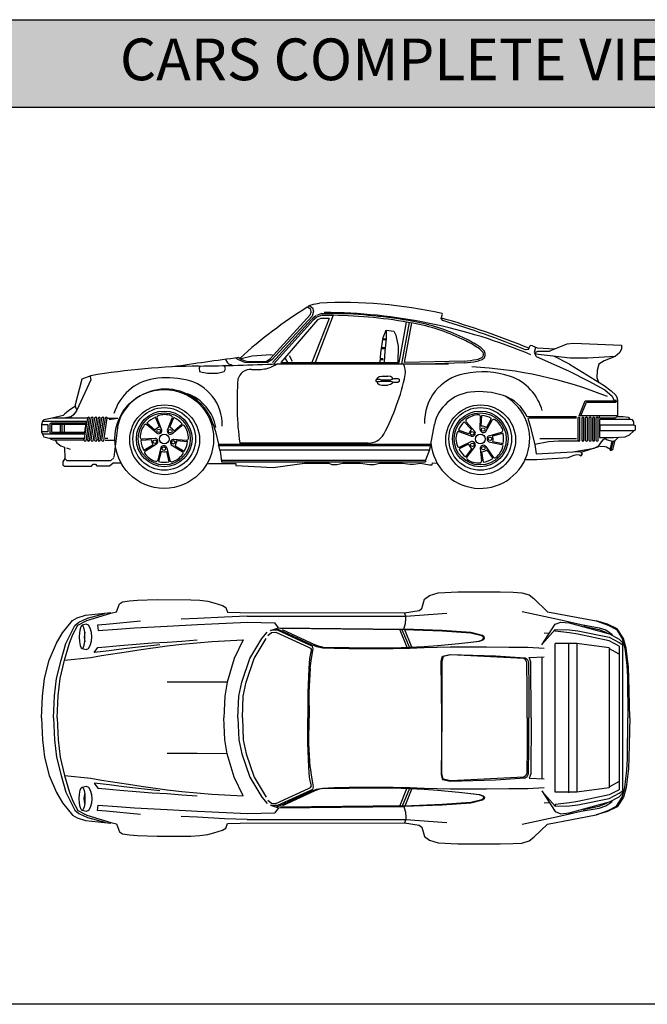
# Model space of a CAD drawing. Header units: millimetres. Extents: x 1343 to 64046, y 44602 to 77982.
# Tile 47 of 68: x 30364 to 34879, y 70903 to 77982. Entities that reach past the tile are written whole.
import ezdxf

# ---------------------------------------------------------------- set-up
doc = ezdxf.new("R2010")
doc.units = ezdxf.units.MM
doc.layers.add('L1', color=7, linetype='Continuous')
doc.styles.get("Standard").update_dxf_attribs({"font": 'arial.ttf'})

# ---------------------------------------------------------------- blocks, each defined once
blk = doc.blocks.new('A$C13810344')
for p, q in [((1914.5, 1301.8), (1924.8, 1314.8)), ((1936.8, 1285.9), (1914.5, 1301.8)), ((1924.8, 1314.8), (1957.3, 1325.4)), ((1924.8, 1314.8), (1949.5, 1298.6)), ((1939.9, 1266.8), (1936.8, 1285.9)), ((1949.5, 1298.6), (1955.8, 1273.2)), ((1957.3, 1325.4), (1999.3, 1331.8)), ((1644.7, 930.3), (1933.6, 1247.8)), ((1946.3, 1238.3), (1657.4, 923.9)), ((1943.2, 1215), (1660.6, 903.9)), ((1952.6, 1206.5), (1670.1, 895.4)), ((1984.4, 1212.9), (1721.8, 904.9)), ((1933.6, 1247.8), (1939.9, 1266.8)), ((1972.8, 1241.4), (1944.2, 1216)), ((2070.1, 1222.4), (1945.1, 904.9)), ((1955.8, 1273.2), (1946.3, 1238.3)), ((1981.2, 1231.9), (1952.6, 1206.5)), ((2098.7, 1244.6), (1969.3, 904.9)), ((2015.3, 1256.6), (1977.2, 1243.9)), ((2019.3, 1244.6), (1981.2, 1231.9)), ((2009.8, 1222.4), (1984.4, 1212.9)), ((2041.5, 1222.4), (2009.8, 1222.4)), ((2019.3, 1257.3), (2057.4, 1257.3)), ((2019.3, 1244.6), (2057.4, 1244.6)), ((2070.1, 1222.4), (2041.5, 1222.4)), ((2057.4, 1257.3), (2098.7, 1257.3)), ((2057.4, 1244.6), (2098.7, 1244.6)), ((2875.9, 1222.5), (2884.1, 1252.7)), ((2886.1, 1207.1), (2875.9, 1222.5)), ((2884.1, 1252.7), (2882, 1256.7)), ((2457.5, 1085.9), (2479.7, 1136.7)), ((2479.7, 1136.7), (2479.7, 1076.3)), ((2479.7, 1136.7), (2533.7, 1130.3)), ((2572.9, 904.9), (2626.1, 1195.8)), ((2591.8, 896), (2646, 1192.4)), ((2611.1, 905.5), (2663, 1189.3)), ((2441.6, 974.7), (2457.5, 1085.9)), ((2457.5, 1076.3), (2476.5, 1076.3)), ((2457.5, 1070), (2476.5, 1070)), ((2479.7, 1076.3), (2470.2, 987.4)), ((2533.7, 1130.3), (2549.5, 1101.7)), ((2549.5, 1101.7), (2565.4, 1022.4)), ((2447.9, 1012.8), (2467, 1012.8)), ((2447.9, 1006.5), (2467, 1006.5)), ((2565.4, 1022.4), (2562.2, 904.9)), ((3502.8, 997.5), (3482.1, 995.5)), ((3502.8, 997.5), (3515.7, 1026.3)), ((3531.4, 1025.8), (3515.7, 1026.3)), ((3531.4, 1025.8), (3565.5, 1009.7)), ((3552.8, 1012.8), (3543.3, 977.9)), ((3565.5, 1009.7), (3692.5, 1003.3)), ((3692.5, 1003.3), (3651.3, 984.3)), ((3692.5, 1003.3), (3781.4, 1038.2)), ((3781.4, 1038.2), (3825.9, 1044.6)), ((3825.9, 1044.6), (4172, 1028.7)), ((4172, 1003.3), (4159.3, 977.9)), ((4172, 1028.7), (4172, 1003.3)), ((1324, 927.1), (1336.7, 901.7)), ((1412.9, 927.1), (1397, 936.6)), ((1463.7, 904.9), (1412.9, 927.1)), ((1436.3, 934), (1515.7, 953.1)), ((1515.7, 953.1), (1649.1, 962.6)), ((1619.3, 914.4), (1644.7, 930.3)), ((1657.4, 923.9), (1625.6, 904.9)), ((1649.1, 962.6), (1661.8, 959.4)), ((1753, 933.7), (1768.5, 904.9)), ((1781.2, 955.7), (1803.4, 914.4)), ((2435.2, 904.9), (2441.6, 974.7)), ((2438.4, 933.5), (2457.5, 933.5)), ((2438.4, 927.1), (2457.5, 927.1)), ((2470.2, 987.4), (2463.8, 908.1)), ((3543.3, 977.9), (3559.2, 949.3)), ((3568.7, 984.3), (3552.8, 977.9)), ((3552.8, 977.9), (3552.8, 965.2)), ((3698.9, 949.3), (3552.8, 965.2)), ((3559.2, 949.3), (3791, 844.6)), ((3651.3, 984.3), (3568.7, 984.3)), ((3797.3, 892.2), (3686.1, 950.7)), ((3803.7, 936.6), (3698.9, 949.3)), ((3930.7, 936.6), (3803.7, 936.6)), ((4127.5, 949.3), (3930.7, 936.6)), ((4127.5, 949.3), (4048.1, 917.6)), ((4159.3, 977.9), (4127.5, 949.3)), ((1139.8, 876.3), (1133.5, 863.6)), ((1133.5, 863.6), (1136.7, 841.4)), ((1317.6, 876.3), (1304.9, 882.7)), ((1314.5, 841.4), (1324, 860.4)), ((1324, 860.4), (1317.6, 876.3)), ((1336.7, 901.7), (1346.2, 895.4)), ((1346.2, 895.4), (1368.4, 889)), ((1555.8, 901.7), (1463.7, 904.9)), ((1514.5, 911.2), (1619.3, 914.4)), ((1625.6, 904.9), (1555.8, 901.7)), ((1695.5, 895.4), (2927.4, 895.4)), ((1721.8, 904.9), (2572.9, 904.9)), ((3040.3, 914.8), (2611.1, 905.5)), ((3041, 902.1), (2830.6, 895.4)), ((3797.3, 892.2), (4048.1, 739.8)), ((4010, 892.2), (3997.3, 847.7)), ((4048.1, 917.6), (4010, 892.2)), ((288.9, 784.2), (241.3, 600.1)), ((355.6, 781.1), (254, 562)), ((355.6, 809.6), (288.9, 784.2)), ((349.3, 803.3), (355.6, 781.1)), ((1136.7, 841.4), (1155.7, 835)), ((1155.7, 835), (1193.8, 828.7)), ((1193.8, 828.7), (1266.8, 828.7)), ((1266.8, 828.7), (1295.4, 835)), ((1295.4, 835), (1314.5, 841.4)), ((2406.7, 777.9), (2413, 784.2)), ((2413, 784.2), (2416.2, 793.8)), ((2413, 784.2), (2432.1, 784.2)), ((2416.2, 793.8), (2428.9, 803.3)), ((2428.9, 803.3), (2447.9, 806.5)), ((2432.1, 784.2), (2441.6, 781.1)), ((2441.6, 781.1), (2511.4, 781.1)), ((2447.9, 806.5), (2492.4, 806.5)), ((2511.4, 803.3), (2492.4, 806.5)), ((2524.1, 793.8), (2511.4, 803.3)), ((2511.4, 781.1), (2536.8, 790.6)), ((2526, 787.1), (2524.1, 793.8)), ((2536.8, 790.6), (2562.2, 790.6)), ((2562.2, 790.6), (2571.8, 784.2)), ((2571.8, 784.2), (2571.8, 768.4)), ((3791, 844.6), (3937, 771.5)), ((3997.3, 847.7), (3994.2, 796.9)), ((3994.2, 796.9), (4006.9, 762)), ((2406.7, 768.4), (2406.7, 777.9)), ((2413, 765.2), (2406.7, 768.4)), ((2432.1, 765.2), (2413, 765.2)), ((2413, 765.2), (2416.2, 755.7)), ((2416.2, 755.7), (2428.9, 746.1)), ((2428.9, 746.1), (2447.9, 743)), ((2441.6, 768.4), (2432.1, 765.2)), ((2511.4, 768.4), (2441.6, 768.4)), ((2447.9, 743), (2492.4, 743)), ((2511.4, 746.1), (2492.4, 743)), ((2536.8, 762), (2511.4, 768.4)), ((2524.1, 755.7), (2511.4, 746.1)), ((2527.3, 765.2), (2524.1, 755.7)), ((2562.2, 762), (2536.8, 762)), ((2571.8, 768.4), (2562.2, 762)), ((3937, 771.5), (4051.3, 708)), ((4048.1, 739.8), (4098.9, 701.7)), ((4051.3, 708), (4105.3, 663.6)), ((4098.9, 701.7), (4130.7, 669.9)), ((4105.3, 663.6), (4118, 635)), ((4130.7, 669.9), (4140.2, 647.7)), ((4140.2, 647.7), (4143.4, 628.7)), ((244.5, 590.6), (203.2, 565.2)), ((241.3, 600.1), (244.5, 581)), ((244.5, 581), (254, 565.2)), ((3867.2, 520.7), (3911.6, 628.7)), ((3879.9, 520.7), (3920.4, 619.1)), ((3911.6, 628.7), (4130.7, 628.7)), ((3920.4, 619.1), (4130.7, 619.1)), ((4118, 635), (4137, 635)), ((4130.7, 628.7), (4143.4, 619.1)), ((4143.4, 628.7), (4143.4, 517.5)), ((76.2, 504.8), (15.9, 492.1)), ((155.6, 523.9), (76.2, 504.8)), ((330.2, 504.8), (76.2, 504.8)), ((168.3, 536.6), (155.6, 523.9)), ((203.2, 565.2), (168.3, 536.6)), ((212.7, 514.4), (171.5, 508)), ((231.8, 530.2), (212.7, 514.4)), ((254, 562), (231.8, 530.2)), ((330.2, 504.8), (304.8, 346.1)), ((320.7, 342.9), (346.1, 508)), ((339.7, 511.2), (330.2, 504.8)), ((355.6, 504.8), (330.2, 346.1)), ((346.1, 508), (339.7, 511.2)), ((346.1, 342.9), (371.5, 508)), ((365.1, 511.2), (355.6, 504.8)), ((381, 504.8), (355.6, 346.1)), ((371.5, 508), (365.1, 511.2)), ((371.5, 342.9), (396.9, 508)), ((390.5, 511.2), (381, 504.8)), ((406.4, 504.8), (381, 346.1)), ((396.9, 508), (390.5, 511.2)), ((396.9, 342.9), (422.3, 508)), ((415.9, 511.2), (406.4, 504.8)), ((431.8, 504.8), (406.4, 346.1)), ((422.3, 508), (415.9, 511.2)), ((422.3, 342.9), (447.7, 508)), ((441.3, 511.2), (431.8, 504.8)), ((457.2, 504.8), (431.8, 346.1)), ((447.7, 508), (441.3, 511.2)), ((447.7, 342.9), (473.1, 508)), ((466.7, 511.2), (457.2, 504.8)), ((473.1, 508), (466.7, 511.2)), ((473.1, 504.8), (549.3, 504.8)), ((485.8, 495.3), (549.3, 504.8)), ((565.2, 508), (549.3, 454)), ((848.8, 441.5), (819.1, 511.4)), ((866.2, 419.5), (831.1, 505.6)), ((905.5, 419.5), (940.6, 505.6)), ((922.2, 439), (951.9, 509)), ((3154.6, 423.4), (3157, 516.4)), ((3163.4, 447.6), (3166.4, 523.6)), ((3201.7, 435.7), (3237.7, 502.7)), ((3848.1, 514.4), (3492.5, 514.4)), ((3498.9, 504.8), (3514.7, 447.7)), ((3848.1, 504.8), (3505.2, 504.8)), ((3867.2, 511.2), (3857.6, 504.8)), ((3857.6, 504.8), (3857.6, 346.1)), ((4143.4, 520.7), (3867.2, 520.7)), ((3873.5, 508), (3867.2, 511.2)), ((3873.5, 342.9), (3873.5, 508)), ((3895.7, 511.2), (3886.2, 504.8)), ((3886.2, 504.8), (3886.2, 346.1)), ((3902.1, 508), (3895.7, 511.2)), ((3902.1, 342.9), (3902.1, 508)), ((3921.1, 511.2), (3911.6, 504.8)), ((3911.6, 504.8), (3911.6, 346.1)), ((3927.5, 508), (3921.1, 511.2)), ((3927.5, 342.9), (3927.5, 508)), ((3946.5, 511.2), (3937, 504.8)), ((3937, 504.8), (3937, 346.1)), ((3952.9, 508), (3946.5, 511.2)), ((3952.9, 342.9), (3952.9, 508)), ((3971.9, 511.2), (3962.4, 504.8)), ((3962.4, 504.8), (3962.4, 346.1)), ((3978.3, 508), (3971.9, 511.2)), ((3978.3, 342.9), (3978.3, 508)), ((3997.3, 511.2), (3987.8, 504.8)), ((3987.8, 504.8), (3987.8, 346.1)), ((4003.7, 508), (3997.3, 511.2)), ((4003.7, 342.9), (4003.7, 508)), ((4013.2, 508), (4013.2, 520.7)), ((4013.2, 508), (4127.5, 508)), ((4127.5, 508), (4143.4, 517.5)), ((4143.4, 517.5), (4184.7, 517.5)), ((4184.7, 517.5), (4219.6, 511.2)), ((4219.6, 511.2), (4235.5, 495.3)), ((6.4, 482.6), (0, 460.4)), ((0, 460.4), (0, 406.4)), ((0, 460.4), (44.5, 460.4)), ((15.9, 492.1), (6.4, 482.6)), ((6.4, 482.6), (320.7, 482.6)), ((44.5, 460.4), (44.5, 406.4)), ((69.9, 469.9), (60.3, 463.6)), ((60.3, 463.6), (60.3, 400.1)), ((314.3, 469.9), (69.9, 469.9)), ((314.3, 460.4), (73, 460.4)), ((73, 460.4), (73, 403.2)), ((133.4, 460.4), (133.4, 403.2)), ((146.1, 460.4), (146.1, 403.2)), ((161.9, 460.4), (161.9, 403.2)), ((320.7, 482.6), (308, 390.5)), ((549.3, 454), (520.7, 225.4)), ((828.9, 397), (757.9, 457.1)), ((815.6, 419), (758.2, 468.9)), ((938.3, 391), (1009.4, 451)), ((953.8, 414.3), (1011.2, 464.2)), ((1231.9, 466.7), (1251, 409.6)), ((2800.4, 317.5), (2825.8, 460.4)), ((3093.9, 423.9), (3041.3, 478.8)), ((3117.9, 409.5), (3054.6, 477.6)), ((3195.5, 408.4), (3240.7, 489.7)), ((3514.7, 447.7), (3549.7, 314.3)), ((4235.5, 495.3), (4013.2, 495.3)), ((4013.2, 495.3), (4013.2, 365.1)), ((4019.6, 412.8), (4019.6, 457.2)), ((4019.6, 457.2), (4260.9, 457.2)), ((4251.3, 492.1), (4235.5, 495.3)), ((4260.9, 479.4), (4251.3, 492.1)), ((4260.9, 457.2), (4260.9, 479.4)), ((4260.9, 457.2), (4270.4, 450.9)), ((4270.4, 450.9), (4270.4, 419.1)), ((0, 406.4), (6.4, 390.5)), ((44.5, 406.4), (0, 406.4)), ((308, 390.5), (6.4, 390.5)), ((6.4, 390.5), (15.9, 371.5)), ((15.9, 371.5), (54, 362)), ((54, 362), (301.6, 362)), ((60.3, 400.1), (69.9, 393.7)), ((69.9, 352.4), (63.5, 362)), ((69.9, 393.7), (308, 393.7)), ((73, 403.2), (308, 403.2)), ((301.6, 362), (298.5, 346.1)), ((457.2, 362), (476.3, 362)), ((816.8, 359.7), (724, 352.9)), ((1251, 409.6), (1273.2, 317.5)), ((3070.8, 391.1), (2999.4, 417.4)), ((3091, 375.3), (3003.3, 406.3)), ((3220.1, 377.8), (3309.2, 404.3)), ((3245.7, 376.9), (3318.9, 397.6)), ((3848.1, 355.6), (3584.6, 355.6)), ((4013.2, 365.1), (4114.8, 365.1)), ((4260.9, 412.8), (4019.6, 412.8)), ((4041.8, 352.4), (4054.5, 362)), ((4054.5, 362), (4060.8, 352.4)), ((4114.8, 365.1), (4197.4, 371.5)), ((4121.2, 339.7), (4149.7, 368.3)), ((4197.4, 371.5), (4229.1, 384.2)), ((4229.1, 384.2), (4260.9, 412.8)), ((4270.4, 419.1), (4260.9, 412.8)), ((85.7, 346.1), (69.9, 352.4)), ((298.5, 346.1), (85.7, 346.1)), ((98.4, 346.1), (111.1, 327)), ((111.1, 327), (139.7, 304.8)), ((139.7, 304.8), (165.1, 295.3)), ((165.1, 295.3), (168.3, 215.9)), ((180.7, 292.4), (206.1, 282.9)), ((304.8, 346.1), (311.2, 339.7)), ((311.2, 339.7), (320.7, 342.9)), ((330.2, 346.1), (336.6, 339.7)), ((336.6, 339.7), (346.1, 342.9)), ((355.6, 346.1), (362, 339.7)), ((362, 339.7), (371.5, 342.9)), ((381, 346.1), (387.4, 339.7)), ((387.4, 339.7), (396.9, 342.9)), ((406.4, 346.1), (412.8, 339.7)), ((412.8, 339.7), (422.3, 342.9)), ((431.8, 346.1), (438.2, 339.7)), ((438.2, 339.7), (447.7, 342.9)), ((457.2, 346.1), (527.1, 346.1)), ((790.5, 349.9), (714.8, 343.3)), ((801.6, 311.4), (736.5, 272.2)), ((826.6, 317.3), (747.6, 268.3)), ((858.4, 294.2), (836.2, 203.9)), ((901.8, 290.5), (924, 200.2)), ((933.5, 313.6), (1012.6, 264.5)), ((950.5, 353.7), (1043.2, 346.9)), ((960.5, 306), (1025.7, 266.9)), ((974.2, 343.8), (1049.9, 337.1)), ((1273.2, 317.5), (2800.4, 317.5)), ((1273.2, 308), (1276.4, 317.5)), ((1273.2, 308), (2800.4, 308)), ((1273.2, 308), (1279.5, 276.2)), ((2350.8, 326), (1425.3, 326)), ((2790.8, 276.2), (2800.4, 308)), ((2800.4, 308), (2800.4, 317.5)), ((3071.8, 317.7), (3003.3, 284.6)), ((3092.9, 336.1), (3008.6, 296.9)), ((3095.9, 285.6), (3048.8, 225.8)), ((3117.1, 300), (3060.6, 226.1)), ((3155, 289.6), (3166.2, 197.3)), ((3196.9, 301.5), (3249.6, 224.9)), ((3218.4, 334.3), (3309.7, 316.5)), ((3246.3, 336.8), (3321.1, 323.3)), ((3648.1, 333.4), (3549.7, 314.3)), ((3549.7, 314.3), (3559.2, 247.7)), ((3717.9, 339.7), (3648.1, 333.4)), ((3854.5, 339.7), (3717.9, 339.7)), ((3822.7, 263.5), (3975.1, 288.9)), ((3857.6, 346.1), (3864, 339.7)), ((3864, 339.7), (3873.5, 342.9)), ((3883, 260.4), (4010, 301.6)), ((3886.2, 346.1), (3892.6, 339.7)), ((3892.6, 339.7), (3902.1, 342.9)), ((3911.6, 346.1), (3918, 339.7)), ((3918, 339.7), (3927.5, 342.9)), ((3937, 346.1), (3943.4, 339.7)), ((3943.4, 339.7), (3952.9, 342.9)), ((3962.4, 346.1), (3968.8, 339.7)), ((3968.8, 339.7), (3978.3, 342.9)), ((3975.1, 288.9), (4010, 304.8)), ((3987.8, 346.1), (3994.2, 339.7)), ((3994.2, 339.7), (4003.7, 342.9)), ((4010, 304.8), (4029.1, 333.4)), ((4051.3, 298.5), (4013.2, 301.6)), ((4029.1, 333.4), (4041.8, 352.4)), ((4064, 295.3), (4051.3, 298.5)), ((4060.8, 352.4), (4105.3, 339.7)), ((4092.6, 279.4), (4064, 295.3)), ((4092.6, 285.8), (4105.3, 339.7)), ((4092.6, 269.9), (4092.6, 285.8)), ((4098.9, 282.6), (4111.6, 333.4)), ((4105.3, 339.7), (4118, 342.9)), ((4121.2, 336.6), (4108.5, 276.2)), ((4111.6, 333.4), (4114.8, 336.6)), ((4118, 342.9), (4121.2, 336.6)), ((168.3, 215.9), (152.4, 190.5)), ((168.3, 215.9), (181, 200)), ((498.5, 200), (520.7, 219.1)), ((859.6, 266.2), (842.5, 192.2)), ((899.7, 264.9), (916.8, 190.8)), ((1279.5, 276.2), (2790.8, 276.2)), ((1279.5, 276.2), (1285.9, 269.9)), ((1285.9, 269.9), (1295.4, 190.5)), ((2790.8, 276.2), (2762.3, 203.2)), ((3166, 263.9), (3176.3, 188.5)), ((3204, 276.8), (3246.2, 213.6)), ((3559.2, 247.7), (3822.7, 263.5)), ((3562.4, 206.4), (3787.8, 222.3)), ((3787.8, 222.3), (3832.2, 238.1)), ((3832.2, 238.1), (3851.3, 244.5)), ((3883, 260.4), (3838.6, 263.5)), ((3851.3, 244.5), (3870.3, 241.3)), ((3870.3, 241.3), (3883, 235)), ((3892.6, 247.7), (3883, 260.4)), ((3883, 235), (3892.6, 247.7)), ((4108.5, 276.2), (4092.6, 269.9)), ((4098.9, 282.6), (4102.1, 276.2)), ((152.4, 190.5), (152.4, 168.3)), ((152.4, 168.3), (165.1, 158.8)), ((165.1, 158.8), (358.8, 158.8)), ((181, 200), (498.5, 200)), ((358.8, 158.8), (371.5, 174.6)), ((371.5, 174.6), (387.4, 174.6)), ((387.4, 174.6), (396.9, 161.9)), ((396.9, 161.9), (489, 161.9)), ((489, 161.9), (514.4, 184.2)), ((514.4, 184.2), (568.3, 184.2)), ((1200.2, 177.8), (1397, 177.8)), ((1295.4, 203.2), (2762.3, 203.2)), ((1295.4, 190.5), (2762.3, 190.5)), ((1397, 177.8), (1397, 165.1)), ((1397, 165.1), (1666.9, 149.2)), ((1666.9, 149.2), (1892.3, 181)), ((1892.3, 181), (2066.9, 181)), ((2066.9, 181), (2089.2, 171.5)), ((2089.2, 171.5), (2124.1, 171.5)), ((2124.1, 171.5), (2168.5, 181)), ((2168.5, 181), (2295.5, 181)), ((2295.5, 181), (2359, 171.5)), ((2359, 171.5), (2394, 171.5)), ((2394, 171.5), (2432.1, 181)), ((2432.1, 181), (2597.2, 181)), ((2597.2, 181), (2651.1, 174.6)), ((2651.1, 174.6), (2676.5, 174.6)), ((2676.5, 174.6), (2727.3, 181)), ((2727.3, 181), (2790.8, 168.3)), ((2762.3, 203.2), (2762.3, 190.5)), ((2790.8, 168.3), (2809.9, 168.3)), ((2809.9, 168.3), (2813.1, 184.2)), ((2813.1, 184.2), (2848, 181)), ((3479.8, 206.4), (3562.4, 206.4))]:
    blk.add_line(p, q)
for centre, radius in [((882.7, 355.6), 355.6), ((885.8, 349.3), 250.8), ((882.7, 355.6), 225.4), ((3159.1, 349.3), 250.8), ((3156, 355.6), 225.4), ((882.7, 355.6), 200), ((882.7, 355.6), 187.3), ((3156, 355.6), 200), ((3156, 355.6), 187.3), ((843.3, 414), 12.7), ((3176.9, 422.9), 12.7), ((882.7, 355.6), 34.9), ((926, 411.1), 12.7), ((3098.4, 396.3), 12.7), ((3156, 355.6), 34.9), ((3226.4, 356.5), 12.7), ((814.9, 336.2), 12.7), ((880.2, 285.2), 12.7), ((948.8, 331.5), 12.7), ((3099.5, 313.5), 12.7), ((3178.6, 288.9), 12.7)]:
    blk.add_circle(centre, radius)
for centre, radius, start, end in [((3646.8, -1493.5), 3290.2, 121.83378, 132.38698), ((2169.9, -1887.8), 3224.2, 77.24049, 93.03262), ((2013.1, -2617.2), 3882.2, 67.14275, 89.71418), ((2040.3, -2260), 3505.1, 79.59524, 89.04626), ((2040.3, -2260), 3517.8, 79.59524, 89.04626), ((1276.4, -4424.1), 5871, 67.69221, 74.17568), ((1065.7, -4866.8), 6340.8, 67.59928, 73.31646), ((2419.2, -196.6), 1407.2, 64.46648, 79.59524), ((2419.2, -196.6), 1419.9, 64.46648, 79.59524), ((2682.1, 311.5), 835.6, 57.76432, 65.71307), ((2682.1, 311.5), 848.3, 57.76432, 65.71307), ((3041.3, 866.5), 174.7, 39.43472, 60.32324), ((3041.3, 866.5), 187.4, 39.43472, 60.32324), ((3718.9, -17172.6), 18257.8, 97.23591, 98.74281), ((1510.1, 1069.8), 158.6, 235.03045, 271.57106), ((2996.4, 1565.4), 652, 273.85811, 281.84648), ((3091.8, 1092.8), 170, 283.07757, 296.66619), ((3091.8, 1092.8), 182.7, 283.07757, 296.66619), ((3151.5, 963.8), 28.3, 306.02129, 28.95965), ((3151.5, 963.8), 41, 306.02129, 28.95965), ((1195.2, -4173.7), 5053.6, 90.69937, 99.56296), ((919.5, 18409.6), 17531.5, 270.69937, 272.53681), ((1502.8, 761.8), 92.7, 84.73055, 165.99438), ((1534, 1346.7), 493.1, 267.35883, 279.57762), ((1563.1, 1083.6), 229.4, 283.34438, 306.20591), ((2504.6, 838.8), 113.9, 348.42293, 29.75763), ((2996.4, 1565.4), 664.7, 273.85811, 281.84648), ((2947.9, -2143.1), 3019.9, 68.18088, 87.19661), ((860.7, 437.5), 354, 98.75353, 163.61832), ((903.7, 158.5), 636.4, 77.72169, 98.75353), ((968.6, 456.5), 331.3, 358.53833, 77.72169), ((3584, 615.3), 2177.7, 175.55068, 187.62642), ((1071.4, 1133.6), 1577.1, 331.84985, 348.38279), ((3102.9, 481.2), 347.3, 100.15427, 182.52612), ((3175.8, 219.4), 618.4, 71.3204, 102.52468), ((3247.7, 459.1), 368.4, 15.70645, 69.98762), ((890.8, 353.2), 360.6, 17.28902, 154.57835), ((942.8, 382.2), 316.3, 10.19349, 70.00833), ((3156, 355.6), 355.6, 184.94526, 59.81595), ((3119.7, 392.3), 301.7, 96.39376, 166.96), ((3147.8, 141.6), 554, 71.42918, 96.39376), ((3233.9, 397.9), 283.6, 24.23904, 71.42918), ((882.7, 355.6), 168.3, 112.19522, 137.69828), ((842.8, 510.4), 12.7, 108.76701, 202.18668), ((885.8, 383.9), 146.4, 71.23299, 108.76701), ((928.8, 510.4), 12.7, 337.81332, 71.23299), ((882.7, 355.6), 168.3, 40.19522, 65.69828), ((3063.9, 486.3), 12.7, 129.51189, 222.93156), ((3148.9, 383.2), 146.4, 91.97787, 129.51189), ((3144.3, 516.7), 12.7, 358.5582, 91.97787), ((3156, 355.6), 168.3, 60.9401, 86.44317), ((3251.8, 483.6), 12.7, 57.51189, 150.93156), ((856.7, 367.4), 146.4, 143.23299, 180.76701), ((749.7, 447.4), 12.7, 49.81332, 143.23299), ((882.7, 355.6), 92.3, 111.52787, 136.63018), ((882.7, 355.6), 92.3, 39.52787, 64.63018), ((1017.6, 441.3), 12.7, 36.76701, 130.18668), ((910.5, 361.3), 146.4, 359.23299, 36.76701), ((3156, 355.6), 168.3, 132.9401, 158.44317), ((3156, 355.6), 92.3, 60.27275, 85.37506), ((3180, 370.8), 146.4, 19.97787, 57.51189), ((723.1, 365.6), 12.7, 180.76701, 274.18668), ((812.7, 336.4), 23.6, 306.10401, 80.05215), ((842.8, 416.2), 23.6, 234.10401, 8.05215), ((927.9, 412.2), 23.6, 162.10401, 296.05215), ((1044.2, 359.5), 12.7, 265.81332, 359.23299), ((2355.3, 447.1), 121.2, 267.8789, 331.61086), ((3127.6, 357.4), 146.4, 163.97787, 201.51189), ((2999.1, 394.3), 12.7, 70.5582, 163.97787), ((3156, 355.6), 92.3, 132.27275, 157.37506), ((3097.2, 398.1), 23.6, 254.84889, 28.79703), ((3178.3, 424.6), 23.6, 182.84889, 316.79703), ((3228.5, 355.7), 23.6, 110.84889, 244.79703), ((3156, 355.6), 92.3, 348.27275, 13.37506), ((3305.6, 416.5), 12.7, 286.5582, 19.97787), ((3156, 355.6), 168.3, 348.9401, 14.44317), ((882.7, 355.6), 168.3, 184.19522, 209.69828), ((882.7, 355.6), 92.3, 183.52787, 208.63018), ((879.3, 283.2), 23.6, 18.10401, 152.05215), ((950.5, 330), 23.6, 90.10401, 224.05215), ((882.7, 355.6), 92.3, 327.52787, 352.63018), ((882.7, 355.6), 168.3, 328.19522, 353.69828), ((3003.2, 308.4), 12.7, 201.51189, 294.93156), ((3156, 355.6), 168.3, 204.9401, 230.44317), ((3156, 355.6), 92.3, 204.27275, 229.37506), ((3097.3, 312.9), 23.6, 326.84889, 100.79703), ((3178.5, 286.7), 23.6, 38.84889, 172.79703), ((3177.9, 337.4), 146.4, 307.97787, 345.51189), ((3307.3, 304), 12.7, 345.51189, 78.93156), ((754.3, 257.5), 12.7, 121.81332, 215.23299), ((863.5, 334.6), 146.4, 215.23299, 252.76701), ((882.7, 355.6), 92.3, 255.52787, 280.63018), ((896.7, 330.9), 146.4, 287.23299, 324.76701), ((1005.9, 253.8), 12.7, 324.76701, 58.18668), ((3070.7, 218.4), 12.7, 142.5582, 235.97787), ((3156, 355.6), 92.3, 276.27275, 301.37506), ((3156, 355.6), 168.3, 276.9401, 302.44317), ((3260.1, 232.1), 12.7, 214.5582, 307.97787), ((823.9, 206.9), 12.7, 252.76701, 346.18668), ((882.7, 355.6), 168.3, 256.19522, 281.69828), ((936.3, 203.2), 12.7, 193.81332, 287.23299), ((3145.4, 329.2), 146.4, 235.97787, 273.51189), ((3153.6, 195.8), 12.7, 273.51189, 6.93156)]:
    blk.add_arc(centre, radius, start, end)
blk = doc.blocks.new('A$C22D9609E')
for p, q in [((2755.1, 1760.3), (2790.2, 1785.4)), ((2790.2, 1785.4), (2853.1, 1804.5)), ((2853.1, 1804.5), (2994.1, 1813.6)), ((2994.1, 1813.6), (3298.5, 1813.6)), ((3298.5, 1813.6), (3392.6, 1810.6)), ((3392.6, 1810.6), (3455.5, 1806.7)), ((3455.5, 1806.7), (3508.8, 1791.5)), ((3508.8, 1791.5), (3540.5, 1764.6)), ((539.1, 1668.8), (562, 1725.6)), ((562, 1725.6), (583.7, 1740.6)), ((583.7, 1740.6), (634, 1748.6)), ((634, 1748.6), (690.4, 1752.9)), ((690.4, 1752.9), (831.8, 1758.5)), ((831.8, 1758.5), (1073.3, 1756.4)), ((1073.3, 1756.4), (1139.3, 1752.5)), ((1139.3, 1752.5), (1196.1, 1745.5)), ((1196.1, 1745.5), (1240.7, 1732.9)), ((1240.7, 1732.9), (1302.7, 1713.4)), ((1302.7, 1713.4), (1324.9, 1699.9)), ((1324.9, 1699.9), (1337, 1667.5)), ((2736.5, 1693), (2755.1, 1760.3)), ((3540.5, 1764.6), (3638.9, 1670.1)), ((257.6, 1625.4), (317, 1644.5)), ((317, 1644.5), (499.2, 1663.1)), ((324.8, 1606.7), (499.2, 1660.1)), ((331.3, 1622.6), (456.1, 1657.3)), ((499.2, 1660.1), (539.1, 1668.8)), ((1315.3, 1631.9), (1121.5, 1621.5)), ((1478.4, 1637.5), (1315.3, 1631.9)), ((1337, 1667.5), (1428.1, 1664.4)), ((1428.1, 1664.4), (2611.1, 1662.7)), ((1478.4, 1638), (2620.7, 1638.8)), ((2611.1, 1662.7), (2717.8, 1679.6)), ((2620.7, 1638.8), (2611.1, 1662.7)), ((2620.7, 1638.8), (2915.6, 1658.4)), ((2620.7, 1620.2), (2620.7, 1638.8)), ((2717.8, 1679.6), (2736.5, 1693)), ((3458.5, 1670.6), (3714.8, 1615.4)), ((3638.9, 1670.1), (3988.9, 1603.3)), ((150.9, 1518.7), (222.9, 1606.7)), ((175.2, 1442.2), (239.4, 1570.6)), ((222.9, 1606.7), (257.6, 1625.4)), ((225.9, 1507), (260.6, 1572.1)), ((239.4, 1570.6), (268.9, 1594.8)), ((260.6, 1572.1), (324.8, 1606.7)), ((268.9, 1594.8), (331.3, 1622.6)), ((284.1, 1565.6), (277.5, 1547.3)), ((291.9, 1572.1), (284.1, 1565.6)), ((321.8, 1581.2), (291.9, 1572.1)), ((300.1, 1565.6), (291.9, 1572.1)), ((306.6, 1547.3), (300.1, 1565.6)), ((337.4, 1573.8), (321.8, 1581.2)), ((349.5, 1552.1), (337.4, 1573.8)), ((464.5, 1578.6), (403.3, 1572.1)), ((403.3, 1572.1), (407.2, 1534.8)), ((711.9, 1601.6), (464.5, 1578.6)), ((668.7, 1553.4), (904.2, 1566)), ((904.2, 1566), (1121.5, 1577.7)), ((1121.5, 1621.5), (1004.4, 1616.3)), ((1121.5, 1577.7), (1224.3, 1583.3)), ((1224.3, 1583.3), (1481.4, 1594.2)), ((1481.4, 1594.2), (1679.2, 1589.8)), ((1704.3, 1553.4), (1679.2, 1589.8)), ((2608.1, 1553), (2617.6, 1585.1)), ((2617.6, 1585.1), (2620.7, 1620.2)), ((3599.9, 1432.8), (3694, 1580.3)), ((3694, 1580.3), (3734.8, 1595.9)), ((3714.8, 1615.4), (3881.4, 1578.1)), ((3734.8, 1595.9), (3794.6, 1589.4)), ((3794.6, 1589.4), (4086.5, 1511.3)), ((3881.4, 1578.1), (4011, 1555.1)), ((3898.3, 1574.2), (3907.4, 1563.4)), ((3907.4, 1563.4), (4011, 1542.1)), ((3988.9, 1603.3), (4076.5, 1572.9)), ((4071.3, 1579.9), (3988.9, 1603.3)), ((4139.8, 1547.3), (4071.3, 1579.9)), ((4076.5, 1572.9), (4135.5, 1541.3)), ((108.4, 1443.7), (150.9, 1518.7)), ((200.8, 1444.1), (225.9, 1507)), ((272.8, 1519.6), (271.5, 1487.5)), ((271.5, 1487.5), (272.8, 1455)), ((277.5, 1547.3), (272.8, 1519.6)), ((310.5, 1523.1), (305.7, 1487.5)), ((305.7, 1487.5), (310.9, 1454.5)), ((310.5, 1523.1), (306.6, 1547.3)), ((312.7, 1487.5), (310.5, 1523.1)), ((310.9, 1454.5), (312.7, 1487.5)), ((358.6, 1520), (349.5, 1552.1)), ((361.2, 1488.8), (358.6, 1520)), ((358.6, 1457.6), (361.2, 1488.8)), ((407.2, 1534.8), (543.8, 1543.9)), ((543.8, 1543.9), (668.7, 1553.4)), ((1585.1, 1477.9), (1622.8, 1521.7)), ((1628.9, 1498.3), (1654.5, 1520.4)), ((1646.2, 1534.8), (1704.3, 1553.4)), ((1670.9, 1536.9), (1646.2, 1534.8)), ((1654.5, 1520.4), (1686.5, 1522.6)), ((1698.3, 1536.1), (1670.9, 1536.9)), ((1686.5, 1522.6), (1921.6, 1415.5)), ((1687, 1546.9), (1711.7, 1539.1)), ((1934.6, 1428.1), (1698.3, 1536.1)), ((1704.3, 1553), (2608.1, 1543.4)), ((1711.7, 1539.1), (1945.4, 1431.5)), ((2608.1, 1540.4), (1718.2, 1549.9)), ((1967.1, 1431.5), (1733.4, 1538.7)), ((2576.9, 1540.8), (2628, 1414.2)), ((2647.1, 1414.6), (2595.1, 1540.8)), ((2608.1, 1543.9), (2608.1, 1553)), ((2881.3, 1533.9), (2608.1, 1543.9)), ((2608.1, 1543.4), (2608.1, 1540.4)), ((2881.3, 1530.9), (2608.1, 1540.8)), ((2664.5, 1415.5), (2613.7, 1540.8)), ((3088.2, 1520), (2881.3, 1533.9)), ((3088.6, 1516.6), (2881.3, 1530.9)), ((3171.4, 1499.6), (3088.2, 1520)), ((3167.1, 1496.6), (3088.6, 1516.6)), ((3178.4, 1487.1), (3167.1, 1496.6)), ((3184.4, 1490.1), (3171.4, 1499.6)), ((3178.8, 1476.6), (3178.4, 1487.1)), ((3185.7, 1477.1), (3184.4, 1490.1)), ((3694, 1542.6), (3599.9, 1433.3)), ((3616.8, 1517), (3653.7, 1515.2)), ((3694, 1530), (3694, 1542.6)), ((3694, 1542.6), (3797.7, 1539.5)), ((3797.7, 1517.4), (3694, 1530)), ((3797.7, 1539.5), (3857.1, 1533)), ((3857.1, 1507.9), (3797.7, 1517.4)), ((3857.1, 1533), (4083.4, 1486.2)), ((4083.4, 1461), (3857.1, 1507.9)), ((4011, 1555.1), (4058.3, 1539.5)), ((4011, 1542.1), (4058.3, 1522.6)), ((4058.3, 1539.5), (4102.1, 1509.6)), ((4058.3, 1522.6), (4068.2, 1516.2)), ((4086.5, 1511.3), (4155.4, 1473.6)), ((4102.1, 1509.6), (4108.1, 1499.5)), ((4135.5, 1541.3), (4176.2, 1477.9)), ((4185.8, 1477.9), (4139.8, 1547.3)), ((55.1, 1321), (108.4, 1443.7)), ((141.4, 1321.4), (175.2, 1442.2)), ((166.5, 1321.4), (200.8, 1444.1)), ((272.8, 1455), (277.5, 1427.6)), ((277.5, 1427.6), (284.1, 1409.9)), ((300.1, 1410.7), (306.6, 1429.4)), ((306.6, 1429.4), (310.9, 1455)), ((337.4, 1406), (349.5, 1425.9)), ((349.5, 1425.9), (358.6, 1457.6)), ((406.3, 1411.6), (462.3, 1416.4)), ((462.3, 1416.4), (563.8, 1426.3)), ((563.8, 1426.3), (680.4, 1437.2)), ((680.4, 1437.2), (797.1, 1445.4)), ((850.4, 1432.4), (697.3, 1414.6)), ((716.4, 1399), (904.2, 1424.2)), ((797.1, 1445.4), (904.2, 1451.9)), ((904.2, 1451.9), (1010.5, 1459.3)), ((904.2, 1424.2), (1010.5, 1436.3)), ((1010.5, 1459.3), (1120.6, 1468.4)), ((1010.5, 1436.3), (1224.3, 1456.3)), ((1224.3, 1456.3), (1451.1, 1468.4)), ((1451.1, 1468.4), (1385.1, 1333.5)), ((1497.9, 1334), (1585.1, 1477.9)), ((1529.6, 1334), (1615.4, 1477.9)), ((1948.5, 1421.1), (1934.6, 1428.1)), ((1945.4, 1431.5), (1961.1, 1425.9)), ((1954.6, 1402.5), (1948.5, 1421.1)), ((1961.1, 1425.9), (1978.4, 1419.8)), ((2000.1, 1419.8), (1967.1, 1431.5)), ((1978.4, 1419.8), (2022.5, 1411.4)), ((2023.5, 1413.8), (2000.1, 1419.8)), ((2647.1, 1414.6), (2752.5, 1420.7)), ((2752.5, 1420.7), (2849.6, 1427.6)), ((2752.5, 1411.5), (2940.7, 1417.7)), ((2849.6, 1427.6), (3002.7, 1441.1)), ((2940.7, 1417.7), (3201.4, 1417.2)), ((3002.7, 1441.1), (3089, 1449.8)), ((3089, 1449.8), (3145.4, 1458.9)), ((3089, 1449.8), (3149.7, 1458.9)), ((3145.4, 1458.9), (3172.3, 1468.4)), ((3149.7, 1458.9), (3177.1, 1468.4)), ((3172.3, 1468.4), (3178.8, 1476.6)), ((3177.1, 1468.4), (3185.7, 1477.1)), ((3201.4, 1417.2), (3361.4, 1415.5)), ((3851, 1442), (3694, 1442)), ((3694, 371.7), (3694, 1442)), ((3791.1, 1442), (3791.1, 368.6)), ((4083.4, 1410.3), (3851, 1442)), ((3851, 1442), (3851, 371.7)), ((4083.4, 1486.2), (4155.4, 1448.5)), ((4155.4, 1423.3), (4083.4, 1461)), ((4155.4, 1473.6), (4180.6, 1445.4)), ((4155.4, 1448.5), (4180.6, 1432.8)), ((4155.4, 1423.3), (4155.4, 390.3)), ((4176.2, 1477.9), (4195.8, 1406.8)), ((4180.6, 368.2), (4180.6, 1445.4)), ((4205.3, 1406.8), (4185.8, 1477.9)), ((284.1, 1409.9), (291.9, 1404.7)), ((291.9, 1404.7), (300.1, 1410.7)), ((291.9, 1404.7), (321.8, 1397.7)), ((321.8, 1397.7), (337.4, 1406)), ((354.3, 1341.3), (431.9, 1353.9)), ((378.2, 1376.9), (406.3, 1411.6)), ((485.7, 1388.6), (378.2, 1376.9)), ((431.9, 1353.9), (625.4, 1383.8)), ((593.3, 1402.1), (485.7, 1388.6)), ((697.3, 1414.6), (593.3, 1402.1)), ((625.4, 1383.8), (716.4, 1399)), ((1921.6, 1415.5), (1935.9, 1406.8)), ((1934.2, 1369.5), (1928.5, 1334)), ((1941.5, 1395.6), (1934.2, 1369.5)), ((1935.9, 1406.8), (1941.5, 1395.6)), ((1941.1, 1334), (1948.9, 1373.4)), ((1948.9, 1373.4), (1954.6, 1402.5)), ((2022.5, 1411.4), (2104.6, 1407.6)), ((2023.5, 1414.2), (2104.6, 1411.6)), ((2104.6, 1411.6), (2212.6, 1411.6)), ((2104.6, 1407.6), (2212.6, 1405.8)), ((2212.6, 1411.6), (2527.9, 1410.7)), ((2212.6, 1405.8), (2528.7, 1406)), ((2527.9, 1410.7), (2647.1, 1414.6)), ((2528.7, 1406), (2648.4, 1407.9)), ((2648.4, 1407.9), (2752.5, 1411.5)), ((2875.2, 1314.9), (2884.3, 1350.9)), ((2888.7, 1347.8), (2879.1, 1311.9)), ((2884.3, 1350.9), (2940.3, 1362.6)), ((2945.1, 1359.6), (2888.7, 1347.8)), ((2940.3, 1362.6), (3265.1, 1351.8)), ((3468.5, 1333.1), (2945.1, 1359.6)), ((3265.1, 1351.8), (3479.3, 1338.7)), ((3361.4, 1415.5), (3499.3, 1413.8)), ((3499.3, 1413.8), (3616.8, 1408.6)), ((3508.8, 1340), (3616.4, 1345.2)), ((3599.9, 1345.2), (3599.9, 471)), ((4083.4, 1410.3), (4083.4, 403.3)), ((4155.4, 1365.2), (4086.5, 1402.9)), ((4195.8, 1406.8), (4211.4, 1283.2)), ((4221.8, 1273.7), (4205.3, 1406.8)), ((22.1, 1189.6), (55.1, 1321)), ((108.4, 1189.6), (141.4, 1321.4)), ((133.6, 1189.6), (166.5, 1321.4)), ((166.5, 1321.4), (354.3, 1341.3)), ((1385.1, 1333.5), (1334.8, 1164.4)), ((1441.5, 1164.4), (1497.9, 1334)), ((1473.2, 1164.4), (1529.6, 1334)), ((1928.5, 1334), (1923.3, 1262)), ((1932.9, 1264.1), (1941.1, 1334)), ((2880.4, 906.4), (2875.2, 1314.9)), ((2879.1, 1311.9), (2880.4, 907.2)), ((3481.9, 1324.4), (3468.5, 1333.1)), ((3479.3, 1338.7), (3492.8, 1327.9)), ((3491.9, 1307.5), (3481.9, 1324.4)), ((3494.1, 1114.1), (3491.9, 1307.5)), ((3492.8, 1327.9), (3502.8, 1310.6)), ((3502.8, 1310.6), (3506.2, 1117.1)), ((3519.7, 1310.6), (3508.8, 1340)), ((3521.8, 906.8), (3519.7, 1310.6)), ((4211.4, 1283.2), (4214.8, 1201.3)), ((1923.3, 1262), (1916, 1088.5)), ((1932.9, 1264.1), (1923.8, 1088.5)), ((4225.3, 1191.7), (4221.8, 1273.7)), ((7.8, 1063.8), (22.1, 1189.6)), ((94.1, 1064.2), (108.4, 1189.6)), ((119.3, 1064.2), (133.6, 1189.6)), ((1120.6, 1163.1), (904.2, 1163.1)), ((1334.8, 1164.4), (1120.6, 1163.1)), ((1334.8, 1164.4), (1318.8, 1063.8)), ((1419.8, 1063.8), (1441.5, 1164.4)), ((1451.1, 1063.8), (1473.2, 1164.4)), ((4214.8, 1201.3), (4218.3, 906.8)), ((4230.9, 907.2), (4225.3, 1191.7)), ((0, 906.8), (7.8, 1063.8)), ((86.3, 906.8), (94.1, 1064.2)), ((111.5, 906.8), (119.3, 1064.2)), ((1318.8, 1063.8), (1312.7, 906.8)), ((1413.3, 906.8), (1419.8, 1063.8)), ((1445, 906.8), (1451.1, 1063.8)), ((1916, 1088.5), (1915.1, 906.8)), ((1923.8, 1088.5), (1924.6, 906.8)), ((3494.1, 906.8), (3494.1, 1114.1)), ((3506.2, 1117.1), (3506.2, 906.8)), ((0, 906.8), (7.8, 749.8)), ((86.3, 906.8), (94.1, 749.4)), ((111.5, 906.8), (119.3, 749.4)), ((1318.8, 749.8), (1312.7, 906.8)), ((1413.3, 906.8), (1419.8, 749.8)), ((1445, 906.8), (1451.1, 749.8)), ((1916, 725.1), (1915.1, 906.8)), ((1923.8, 725.1), (1924.6, 906.8)), ((2880.4, 907.2), (2875.2, 498.7)), ((2879.1, 501.8), (2880.4, 906.4)), ((3494.1, 906.8), (3494.1, 699.5)), ((3506.2, 696.5), (3506.2, 906.8)), ((3521.8, 906.8), (3519.7, 503.1)), ((4214.8, 612.3), (4218.3, 906.8)), ((4230.9, 906.4), (4225.3, 621.9)), ((7.8, 749.8), (22.1, 624.1)), ((94.1, 749.4), (108.4, 624.1)), ((119.3, 749.4), (133.6, 624.1)), ((1334.8, 649.2), (1318.8, 749.8)), ((1419.8, 749.8), (1441.5, 649.2)), ((1451.1, 749.8), (1473.2, 649.2)), ((1923.3, 551.6), (1916, 725.1)), ((1932.9, 549.5), (1923.8, 725.1)), ((1120.6, 650.5), (904.2, 650.5)), ((1334.8, 649.2), (1120.6, 650.5)), ((1385.1, 480.1), (1334.8, 649.2)), ((1441.5, 649.2), (1497.9, 479.6)), ((1473.2, 649.2), (1529.6, 479.6)), ((3494.1, 699.5), (3491.9, 506.1)), ((3502.8, 503.1), (3506.2, 696.5)), ((22.1, 624.1), (55.1, 492.6)), ((108.4, 624.1), (141.4, 492.2)), ((133.6, 624.1), (166.5, 492.2)), ((4211.4, 530.4), (4214.8, 612.3)), ((4225.3, 621.9), (4221.8, 539.9)), ((1928.5, 479.6), (1923.3, 551.6)), ((1932.9, 549.5), (1941.1, 479.6)), ((2875.2, 498.7), (2884.3, 462.7)), ((2888.7, 465.8), (2879.1, 501.8)), ((3491.9, 506.1), (3481.9, 489.2)), ((3492.8, 485.7), (3502.8, 503.1)), ((3519.7, 503.1), (3508.8, 473.6)), ((4195.8, 406.8), (4211.4, 530.4)), ((4221.8, 539.9), (4205.3, 406.8)), ((55.1, 492.6), (108.4, 369.9)), ((141.4, 492.2), (175.2, 371.4)), ((166.5, 492.2), (354.3, 472.3)), ((166.5, 492.2), (200.8, 369.5)), ((354.3, 472.3), (431.9, 459.7)), ((378.2, 436.7), (406.3, 402)), ((485.7, 425), (378.2, 436.7)), ((431.9, 459.7), (625.4, 429.8)), ((593.3, 411.6), (485.7, 425)), ((625.4, 429.8), (716.4, 414.6)), ((1451.1, 345.2), (1385.1, 480.1)), ((1497.9, 479.6), (1585.1, 335.7)), ((1529.6, 479.6), (1615.4, 335.7)), ((1934.2, 444.1), (1928.5, 479.6)), ((1941.5, 418.1), (1934.2, 444.1)), ((1941.1, 479.6), (1948.9, 440.2)), ((1948.9, 440.2), (1954.6, 411.1)), ((2884.3, 462.7), (2940.3, 451)), ((2945.1, 454.1), (2888.7, 465.8)), ((2940.3, 451), (3265.1, 461.9)), ((3468.5, 480.5), (2945.1, 454.1)), ((3265.1, 461.9), (3479.3, 474.9)), ((3481.9, 489.2), (3468.5, 480.5)), ((3479.3, 474.9), (3492.8, 485.7)), ((3508.8, 473.6), (3616.4, 468.4)), ((4155.4, 448.4), (4086.5, 410.7)), ((108.4, 369.9), (150.9, 294.9)), ((175.2, 371.4), (239.4, 243)), ((200.8, 369.5), (225.9, 306.6)), ((271.5, 326.1), (272.8, 358.6)), ((272.8, 358.6), (277.5, 386)), ((277.5, 386), (284.1, 403.7)), ((284.1, 403.7), (291.9, 409)), ((291.9, 409), (321.8, 415.9)), ((291.9, 409), (300.1, 402.9)), ((300.1, 402.9), (306.6, 384.2)), ((305.7, 326.1), (310.9, 359.1)), ((306.6, 384.2), (310.9, 358.6)), ((310.9, 359.1), (312.7, 326.1)), ((321.8, 415.9), (337.4, 407.7)), ((337.4, 407.7), (349.5, 387.7)), ((349.5, 387.7), (358.6, 356)), ((358.6, 356), (361.2, 324.8)), ((406.3, 402), (462.3, 397.2)), ((462.3, 397.2), (563.8, 387.3)), ((563.8, 387.3), (680.4, 376.4)), ((697.3, 399), (593.3, 411.6)), ((680.4, 376.4), (797.1, 368.2)), ((850.4, 381.2), (697.3, 399)), ((716.4, 414.6), (904.2, 389.4)), ((797.1, 368.2), (904.2, 361.7)), ((904.2, 389.4), (1010.5, 377.3)), ((904.2, 361.7), (1010.5, 354.3)), ((1010.5, 377.3), (1224.3, 357.3)), ((1010.5, 354.3), (1120.6, 345.2)), ((1224.3, 357.3), (1451.1, 345.2)), ((1686.5, 291), (1921.6, 398.1)), ((1934.6, 385.5), (1698.3, 277.5)), ((1711.7, 274.5), (1945.4, 382.1)), ((1967.1, 382.1), (1733.4, 274.9)), ((1921.6, 398.1), (1935.9, 406.8)), ((1948.5, 392.5), (1934.6, 385.5)), ((1935.9, 406.8), (1941.5, 418.1)), ((1945.4, 382.1), (1961.1, 387.7)), ((1954.6, 411.1), (1948.5, 392.5)), ((1961.1, 387.7), (1978.4, 393.8)), ((2000.1, 393.8), (1967.1, 382.1)), ((1978.4, 393.8), (2022.5, 402.2)), ((2023.5, 399.8), (2000.1, 393.8)), ((2022.5, 402.2), (2104.6, 406)), ((2023.5, 399.4), (2104.6, 402)), ((2104.6, 406), (2212.6, 407.8)), ((2104.6, 402), (2212.6, 402)), ((2212.6, 407.8), (2528.7, 407.7)), ((2212.6, 402), (2527.9, 402.9)), ((2527.9, 402.9), (2647.1, 399)), ((2528.7, 407.7), (2648.4, 405.7)), ((2576.9, 272.8), (2628, 399.4)), ((2647.1, 399), (2595.1, 272.8)), ((2664.5, 398.1), (2613.7, 272.8)), ((2647.1, 399), (2752.5, 392.9)), ((2648.4, 405.7), (2752.5, 402.1)), ((2752.5, 402.1), (2940.7, 395.9)), ((2752.5, 392.9), (2849.6, 386)), ((2849.6, 386), (3002.7, 372.5)), ((2940.7, 395.9), (3201.4, 396.4)), ((3002.7, 372.5), (3089, 363.8)), ((3089, 363.8), (3149.7, 354.7)), ((3089, 363.8), (3145.4, 354.7)), ((3145.4, 354.7), (3172.3, 345.2)), ((3149.7, 354.7), (3177.1, 345.2)), ((3201.4, 396.4), (3361.4, 398.1)), ((3361.4, 398.1), (3499.3, 399.8)), ((3499.3, 399.8), (3616.8, 405)), ((3599.9, 380.8), (3694, 233.3)), ((3694, 271), (3599.9, 380.3)), ((3851, 371.7), (3694, 371.7)), ((4083.4, 403.3), (3851, 371.7)), ((4155.4, 390.3), (4083.4, 352.6)), ((4083.4, 327.4), (4155.4, 365.2)), ((4155.4, 365.2), (4180.6, 380.8)), ((4155.4, 340), (4180.6, 368.2)), ((4176.2, 335.7), (4195.8, 406.8)), ((4205.3, 406.8), (4185.8, 335.7)), ((150.9, 294.9), (222.9, 206.9)), ((225.9, 306.6), (260.6, 241.6)), ((272.8, 294), (271.5, 326.1)), ((277.5, 266.3), (272.8, 294)), ((310.5, 290.6), (305.7, 326.1)), ((310.5, 290.6), (306.6, 266.3)), ((312.7, 326.1), (310.5, 290.6)), ((358.6, 293.6), (349.5, 261.5)), ((361.2, 324.8), (358.6, 293.6)), ((1585.1, 335.7), (1622.8, 291.9)), ((1628.9, 315.3), (1654.5, 293.2)), ((1654.5, 293.2), (1686.5, 291)), ((3088.6, 297), (2881.3, 282.7)), ((3088.2, 293.6), (2881.3, 279.7)), ((3171.4, 314), (3088.2, 293.6)), ((3167.1, 317), (3088.6, 297)), ((3178.4, 326.6), (3167.1, 317)), ((3184.4, 323.5), (3171.4, 314)), ((3172.3, 345.2), (3178.8, 337)), ((3177.1, 345.2), (3185.7, 336.5)), ((3178.8, 337), (3178.4, 326.6)), ((3185.7, 336.5), (3184.4, 323.5)), ((3616.8, 296.6), (3653.7, 298.4)), ((3797.7, 296.2), (3694, 283.6)), ((3694, 283.6), (3694, 271)), ((3794.6, 224.2), (4086.5, 302.3)), ((3857.1, 305.7), (3797.7, 296.2)), ((4083.4, 352.6), (3857.1, 305.7)), ((3857.1, 280.6), (4083.4, 327.4)), ((4011, 271.5), (4058.3, 291)), ((4058.3, 274.1), (4102.1, 304)), ((4058.3, 291), (4068.2, 297.4)), ((4086.5, 302.3), (4155.4, 340)), ((4102.1, 304), (4108.1, 314.1)), ((4135.5, 272.3), (4176.2, 335.7)), ((4185.8, 335.7), (4139.8, 266.3)), ((239.4, 243), (268.9, 218.8)), ((260.6, 241.6), (324.8, 206.9)), ((268.9, 218.8), (331.3, 191)), ((284.1, 248.1), (277.5, 266.3)), ((291.9, 241.6), (284.1, 248.1)), ((300.1, 248.1), (291.9, 241.6)), ((321.8, 232.4), (291.9, 241.6)), ((306.6, 266.3), (300.1, 248.1)), ((337.4, 239.8), (321.8, 232.4)), ((349.5, 261.5), (337.4, 239.8)), ((403.3, 241.6), (407.2, 278.9)), ((464.5, 235), (403.3, 241.6)), ((407.2, 278.9), (543.8, 269.7)), ((711.9, 212.1), (464.5, 235)), ((543.8, 269.7), (668.7, 260.2)), ((668.7, 260.2), (904.2, 247.6)), ((904.2, 247.6), (1121.5, 235.9)), ((1121.5, 235.9), (1224.3, 230.3)), ((1224.3, 230.3), (1481.4, 219.4)), ((1481.4, 219.4), (1679.2, 223.8)), ((1646.2, 278.9), (1704.3, 260.2)), ((1670.9, 276.7), (1646.2, 278.9)), ((1698.3, 277.5), (1670.9, 276.7)), ((1704.3, 260.2), (1679.2, 223.8)), ((1687, 266.7), (1711.7, 274.5)), ((1704.3, 260.6), (2608.1, 270.2)), ((2608.1, 273.2), (1718.2, 263.7)), ((2881.3, 282.7), (2608.1, 272.8)), ((2881.3, 279.7), (2608.1, 269.7)), ((2608.1, 270.2), (2608.1, 273.2)), ((2608.1, 269.7), (2608.1, 260.6)), ((2608.1, 260.6), (2617.6, 228.5)), ((2617.6, 228.5), (2620.7, 193.4)), ((3694, 271), (3797.7, 274.1)), ((3694, 233.3), (3734.8, 217.7)), ((3714.8, 198.2), (3881.4, 235.5)), ((3734.8, 217.7), (3794.6, 224.2)), ((3797.7, 274.1), (3857.1, 280.6)), ((3881.4, 235.5), (4011, 258.5)), ((3898.3, 239.4), (3907.4, 250.2)), ((3907.4, 250.2), (4011, 271.5)), ((3988.9, 210.3), (4076.5, 240.7)), ((4071.3, 233.7), (3988.9, 210.3)), ((4011, 258.5), (4058.3, 274.1)), ((4139.8, 266.3), (4071.3, 233.7)), ((4076.5, 240.7), (4135.5, 272.3)), ((222.9, 206.9), (257.6, 188.2)), ((257.6, 188.2), (317, 169.1)), ((317, 169.1), (499.2, 150.5)), ((324.8, 206.9), (499.2, 153.5)), ((331.3, 191), (456.1, 156.3)), ((499.2, 153.5), (539.1, 144.8)), ((539.1, 144.8), (562, 88)), ((1121.5, 192.1), (1004.4, 197.3)), ((1315.3, 181.7), (1121.5, 192.1)), ((1478.4, 176.1), (1315.3, 181.7)), ((1324.9, 113.7), (1337, 146.1)), ((1337, 146.1), (1428.1, 149.2)), ((1428.1, 149.2), (2611.1, 150.9)), ((1478.4, 175.6), (2620.7, 174.8)), ((2620.7, 174.8), (2611.1, 150.9)), ((2611.1, 150.9), (2717.8, 134)), ((2620.7, 193.4), (2620.7, 174.8)), ((2620.7, 174.8), (2915.6, 155.3)), ((3458.5, 143), (3714.8, 198.2)), ((3540.5, 49), (3638.9, 143.5)), ((3638.9, 143.5), (3988.9, 210.3)), ((562, 88), (583.7, 73)), ((583.7, 73), (634, 65.1)), ((1196.1, 68.1), (1240.7, 80.7)), ((1240.7, 80.7), (1302.7, 100.2)), ((1302.7, 100.2), (1324.9, 113.7)), ((2717.8, 134), (2736.5, 120.6)), ((2736.5, 120.6), (2755.1, 53.3)), ((634, 65.1), (690.4, 60.7)), ((690.4, 60.7), (831.8, 55.1)), ((831.8, 55.1), (1073.3, 57.2)), ((1073.3, 57.2), (1139.3, 61.1)), ((1139.3, 61.1), (1196.1, 68.1)), ((2755.1, 53.3), (2790.2, 28.2)), ((2790.2, 28.2), (2853.1, 9.1)), ((2853.1, 9.1), (2994.1, 0)), ((3298.5, 0), (3392.6, 3)), ((3392.6, 3), (3455.5, 6.9)), ((3455.5, 6.9), (3508.8, 22.1)), ((3508.8, 22.1), (3540.5, 49)), ((2994.1, 0), (3298.5, 0))]:
    blk.add_line(p, q)
blk = doc.blocks.new('FORMAT')
at = {"layer": 'L1', "true_color": 0x546d8e}
h = blk.add_hatch(color=155, dxfattribs=at)
h.set_gradient(color1=(68, 68, 68), color2=(84, 109, 142), tint=1)
h.paths.add_polyline_path([(3580.5, 77982.4), (3580.5, 77353.6), (64045.9, 77353.6), (64045.9, 77982.4)])
at = {"layer": 'L1', "color": 155, "true_color": 0x546d8e}
for p, q in [((3580.5, 77982.4), (64045.9, 77982.4)), ((3580.5, 77353.6), (64045.9, 77353.6)), ((3580.5, 77353.6), (64045.9, 77353.6)), ((64045.9, 70902.8), (3580.5, 70902.8))]:
    blk.add_line(p, q, dxfattribs=at)
at = {"layer": 'L1', "insert": (31085.3, 77847.1), "char_height": 300, "attachment_point": 1}
blk.add_mtext_dynamic_manual_height_columns('{\\C255;\\c16777215;CARS COMPLETE VIEWS}', width=25984.467, gutter_width=12.5, heights=[0], dxfattribs=at)

msp = doc.modelspace()

# ---------------------------------------------------------------- block references
for name, p in [('A$C13810344', (30521.2, 74612.5)), ('A$C22D9609E', (30521.2, 72055.7))]:
    msp.add_blockref(name, p)
at = {"layer": 'L1'}
msp.add_blockref('FORMAT', (0, 0), dxfattribs=at)

doc.saveas('drawing.dxf')
